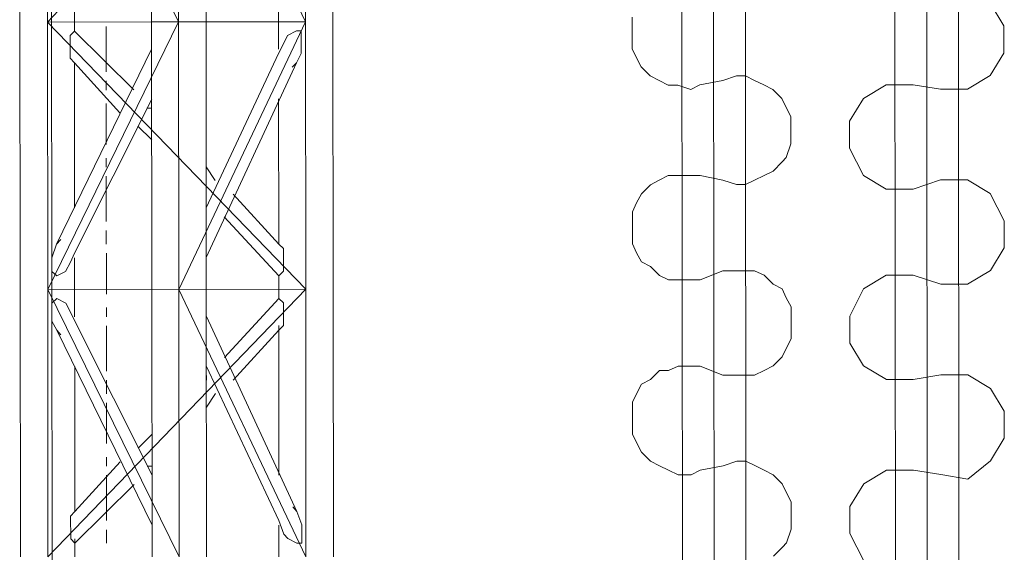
# Model space of a CAD drawing. Header units: inches. Extents: x -5850 to 5646, y 8947 to 13007.
# Tile 156 of 256: x -3949 to -3858, y 10738 to 10787. Entities that reach past the tile are written whole.
import ezdxf

# ---------------------------------------------------------------- set-up
doc = ezdxf.new("R2010")
doc.units = ezdxf.units.IN
doc.header["$MEASUREMENT"] = 0
doc.layers.add('at_Entity', color=7, linetype='Continuous')

msp = doc.modelspace()

# ---------------------------------------------------------------- linework, layer by layer
at = {"layer": 'at_Entity', "color": 1, "lineweight": 20}
for p, q in [((-3887.194, 10397.381), (-3888.334, 11674.291)), ((-3884.239, 10397.383), (-3885.379, 11674.293)), ((-3881.283, 10397.386), (-3882.423, 11674.296)), ((-3867.388, 10448.088), (-3868.283, 11450.862)), ((-3864.432, 10448.091), (-3865.327, 11450.864)), ((-3861.477, 10448.093), (-3862.372, 11450.867)), ((-3857.541, 10786.859), (-3858.825, 10788.971)), ((-3892.169, 10784.714), (-3892.171, 10787.67)), ((-3857.539, 10784.321), (-3857.541, 10786.859)), ((-3891.777, 10783.873), (-3892.169, 10784.714)), ((-3858.819, 10782.212), (-3857.539, 10784.321)), ((-3891.331, 10783.025), (-3891.777, 10783.873)), ((-3890.493, 10782.184), (-3891.331, 10783.025)), ((-3889.657, 10781.761), (-3890.493, 10782.184)), ((-3888.82, 10781.338), (-3889.657, 10781.761)), ((-3883.746, 10781.766), (-3885.864, 10781.341)), ((-3883.746, 10781.766), (-3882.463, 10782.191)), ((-3882.463, 10782.191), (-3881.627, 10782.192)), ((-3881.627, 10782.192), (-3880.79, 10781.769)), ((-3880.79, 10781.769), (-3879.897, 10781.346)), ((-3860.937, 10780.945), (-3858.819, 10782.212)), ((-3887.927, 10781.339), (-3888.82, 10781.338)), ((-3886.7, 10780.922), (-3887.927, 10781.339)), ((-3885.864, 10781.341), (-3886.7, 10780.922)), ((-3879.897, 10781.346), (-3879.061, 10780.929)), ((-3879.061, 10780.929), (-3878.223, 10780.082)), ((-3868.522, 10781.356), (-3870.639, 10780.088)), ((-3866.012, 10781.358), (-3868.522, 10781.356)), ((-3866.012, 10781.358), (-3863.447, 10780.942)), ((-3863.447, 10780.942), (-3860.937, 10780.945)), ((-3878.223, 10780.082), (-3877.832, 10779.234)), ((-3870.639, 10780.088), (-3871.92, 10777.974)), ((-3877.832, 10779.234), (-3877.385, 10778.393)), ((-3877.385, 10778.393), (-3877.383, 10775.861)), ((-3871.92, 10777.974), (-3871.918, 10775.442)), ((-3877.383, 10775.861), (-3877.828, 10774.589)), ((-3871.918, 10775.442), (-3870.633, 10772.912)), ((-3878.218, 10774.171), (-3879.054, 10773.322)), ((-3877.828, 10774.589), (-3878.218, 10774.171)), ((-3879.054, 10773.322), (-3879.89, 10772.903)), ((-3890.484, 10772.046), (-3889.648, 10772.471)), ((-3889.648, 10772.471), (-3888.812, 10772.895)), ((-3888.812, 10772.895), (-3885.857, 10772.898)), ((-3885.857, 10772.898), (-3883.737, 10772.476)), ((-3882.454, 10772.053), (-3883.737, 10772.476)), ((-3880.782, 10772.479), (-3881.618, 10772.054)), ((-3879.89, 10772.903), (-3880.782, 10772.479)), ((-3870.633, 10772.912), (-3868.513, 10771.642)), ((-3863.439, 10772.494), (-3866.003, 10771.644)), ((-3860.93, 10772.496), (-3863.439, 10772.494)), ((-3858.81, 10771.227), (-3860.93, 10772.496)), ((-3891.32, 10771.198), (-3890.484, 10772.046)), ((-3881.618, 10772.054), (-3882.454, 10772.053)), ((-3868.513, 10771.642), (-3866.003, 10771.644)), ((-3891.765, 10770.355), (-3891.32, 10771.198)), ((-3857.525, 10768.696), (-3858.81, 10771.227)), ((-3892.155, 10769.507), (-3891.765, 10770.355)), ((-3892.152, 10766.552), (-3892.155, 10769.507)), ((-3857.522, 10766.159), (-3857.525, 10768.696)), ((-3891.761, 10765.71), (-3892.152, 10766.552)), ((-3858.803, 10764.05), (-3857.522, 10766.159)), ((-3891.314, 10764.863), (-3891.761, 10765.71)), ((-3890.478, 10764.44), (-3891.314, 10764.863)), ((-3889.64, 10763.599), (-3890.478, 10764.44)), ((-3883.73, 10764.028), (-3885.848, 10763.178)), ((-3883.73, 10764.028), (-3880.774, 10764.03)), ((-3880.774, 10764.03), (-3879.882, 10763.607)), ((-3860.921, 10762.782), (-3858.803, 10764.05)), ((-3888.803, 10763.176), (-3889.64, 10763.599)), ((-3885.848, 10763.178), (-3888.803, 10763.176)), ((-3879.882, 10763.607), (-3879.044, 10762.766)), ((-3868.506, 10763.618), (-3870.624, 10762.35)), ((-3865.996, 10763.62), (-3868.506, 10763.618)), ((-3865.996, 10763.62), (-3863.43, 10762.78)), ((-3879.044, 10762.766), (-3878.208, 10762.343)), ((-3878.208, 10762.343), (-3877.816, 10761.496)), ((-3870.624, 10762.35), (-3871.904, 10759.811)), ((-3863.43, 10762.78), (-3860.921, 10762.782)), ((-3877.816, 10761.496), (-3877.37, 10760.654)), ((-3877.37, 10760.654), (-3877.367, 10757.699)), ((-3871.904, 10759.811), (-3871.902, 10757.28)), ((-3877.367, 10757.699), (-3877.812, 10756.851)), ((-3877.812, 10756.851), (-3878.202, 10756.003)), ((-3871.902, 10757.28), (-3870.617, 10755.167)), ((-3878.202, 10756.003), (-3879.038, 10755.16)), ((-3888.796, 10754.727), (-3887.904, 10755.152)), ((-3887.904, 10755.152), (-3885.841, 10755.154)), ((-3885.841, 10755.154), (-3883.721, 10754.308)), ((-3879.038, 10755.16), (-3879.874, 10754.735)), ((-3870.617, 10755.167), (-3868.497, 10753.903)), ((-3890.468, 10753.884), (-3889.632, 10754.727)), ((-3889.632, 10754.727), (-3888.796, 10754.727)), ((-3880.766, 10754.311), (-3883.721, 10754.308)), ((-3879.874, 10754.735), (-3880.766, 10754.311)), ((-3863.423, 10754.326), (-3865.988, 10753.906)), ((-3860.913, 10754.328), (-3863.423, 10754.326)), ((-3858.793, 10753.065), (-3860.913, 10754.328)), ((-3891.75, 10752.617), (-3891.304, 10753.459)), ((-3891.304, 10753.459), (-3890.468, 10753.884)), ((-3868.497, 10753.903), (-3865.988, 10753.906)), ((-3857.509, 10750.952), (-3858.793, 10753.065)), ((-3892.139, 10751.769), (-3891.75, 10752.617)), ((-3892.137, 10748.813), (-3892.139, 10751.769)), ((-3857.507, 10748.42), (-3857.509, 10750.952)), ((-3891.745, 10747.966), (-3892.137, 10748.813)), ((-3891.299, 10747.124), (-3891.745, 10747.966)), ((-3858.787, 10746.306), (-3857.507, 10748.42)), ((-3890.461, 10746.278), (-3891.299, 10747.124)), ((-3889.624, 10745.86), (-3890.461, 10746.278)), ((-3888.788, 10745.437), (-3889.624, 10745.86)), ((-3883.713, 10745.865), (-3885.832, 10745.44)), ((-3883.713, 10745.865), (-3882.431, 10746.285)), ((-3882.431, 10746.285), (-3881.595, 10746.286)), ((-3881.595, 10746.286), (-3880.758, 10745.868)), ((-3880.758, 10745.868), (-3879.865, 10745.445)), ((-3860.905, 10744.614), (-3858.787, 10746.306)), ((-3887.895, 10745.014), (-3888.788, 10745.437)), ((-3886.668, 10745.015), (-3887.895, 10745.014)), ((-3885.832, 10745.44), (-3886.668, 10745.015)), ((-3879.865, 10745.445), (-3879.029, 10745.022)), ((-3879.029, 10745.022), (-3878.191, 10744.175)), ((-3868.489, 10745.455), (-3870.607, 10744.182)), ((-3865.98, 10745.457), (-3868.489, 10745.455)), ((-3865.98, 10745.457), (-3863.415, 10745.036)), ((-3863.415, 10745.036), (-3860.905, 10744.614)), ((-3878.191, 10744.175), (-3877.8, 10743.333)), ((-3870.607, 10744.182), (-3871.888, 10742.073)), ((-3877.8, 10743.333), (-3877.353, 10742.492)), ((-3877.353, 10742.492), (-3877.351, 10739.954)), ((-3871.888, 10742.073), (-3871.886, 10739.536)), ((-3877.351, 10739.954), (-3877.796, 10738.688)), ((-3871.886, 10739.536), (-3870.601, 10737.005)), ((-3877.796, 10738.688), (-3878.186, 10738.264)), ((-3878.186, 10738.264), (-3879.022, 10737.421))]:
    msp.add_line(p, q, dxfattribs=at)
at = {"layer": 'at_Entity', "color": 7, "lineweight": 20}
for p, q in [((-3946.06, 10561.219), (-3946.745, 11328.294)), ((-3949.24, 10812.54), (-3949.195, 10762.28)), ((-3946.675, 10812.542), (-3934.44, 10787.214)), ((-3946.652, 10787.203), (-3946.675, 10812.542)), ((-3922.641, 10812.564), (-3946.652, 10787.203)), ((-3936.949, 10787.212), (-3936.972, 10812.551)), ((-3934.44, 10787.214), (-3934.463, 10812.553)), ((-3934.463, 10812.553), (-3922.618, 10787.224)), ((-3931.875, 10787.216), (-3931.898, 10812.555)), ((-3922.618, 10787.224), (-3922.641, 10812.564)), ((-3920.053, 10787.227), (-3920.076, 10812.566)), ((-3925.13, 10790.178), (-3925.127, 10787.222)), ((-3944.143, 10787.205), (-3944.144, 10788.471)), ((-3936.949, 10787.212), (-3946.652, 10787.203)), ((-3946.63, 10762.282), (-3946.652, 10787.203)), ((-3922.596, 10762.303), (-3946.652, 10787.203)), ((-3934.44, 10787.214), (-3946.63, 10762.282)), ((-3944.142, 10786.358), (-3944.143, 10787.205)), ((-3936.949, 10787.212), (-3922.618, 10787.224)), ((-3936.927, 10762.291), (-3936.949, 10787.212)), ((-3934.418, 10762.293), (-3934.44, 10787.214)), ((-3922.618, 10787.224), (-3934.418, 10762.293)), ((-3931.853, 10762.295), (-3931.875, 10787.216)), ((-3925.127, 10787.222), (-3925.125, 10784.685)), ((-3922.596, 10762.303), (-3922.618, 10787.224)), ((-3920.031, 10762.306), (-3920.053, 10787.227)), ((-3944.532, 10785.939), (-3944.142, 10786.358)), ((-3944.142, 10786.358), (-3938.617, 10780.875)), ((-3923.454, 10786.376), (-3924.29, 10785.957)), ((-3923.008, 10786.376), (-3923.454, 10786.376)), ((-3923.006, 10784.263), (-3923.008, 10786.376)), ((-3944.53, 10783.826), (-3944.532, 10785.939)), ((-3924.29, 10785.957), (-3924.679, 10785.109)), ((-3936.947, 10784.674), (-3945.797, 10766.504)), ((-3931.859, 10769.896), (-3925.125, 10784.261)), ((-3924.679, 10785.109), (-3925.125, 10784.261)), ((-3923.451, 10783.421), (-3923.006, 10784.263)), ((-3944.14, 10783.402), (-3944.53, 10783.826)), ((-3944.128, 10769.885), (-3944.14, 10783.402)), ((-3944.14, 10783.402), (-3939.897, 10778.761)), ((-3931.855, 10765.251), (-3923.451, 10783.421)), ((-3923.841, 10782.996), (-3923.451, 10783.421)), ((-3936.943, 10780.029), (-3944.124, 10765.664)), ((-3925.121, 10780.04), (-3925.109, 10766.523)), ((-3937.388, 10779.181), (-3936.942, 10779.182)), ((-3938.223, 10777.496), (-3936.94, 10776.226)), ((-3931.863, 10773.699), (-3931.025, 10772.434)), ((-3931.86, 10770.743), (-3931.861, 10771.162)), ((-3929.351, 10771.164), (-3925.109, 10766.523)), ((-3930.186, 10769.055), (-3925.106, 10763.567)), ((-3945.408, 10766.928), (-3945.797, 10766.504)), ((-3945.797, 10766.504), (-3946.242, 10765.238)), ((-3925.109, 10766.523), (-3924.662, 10766.099)), ((-3924.662, 10766.099), (-3924.661, 10763.991)), ((-3946.242, 10765.238), (-3946.241, 10763.972)), ((-3944.513, 10764.816), (-3944.124, 10765.664)), ((-3944.121, 10762.284), (-3944.123, 10765.24)), ((-3944.959, 10763.973), (-3944.513, 10764.816)), ((-3946.241, 10763.972), (-3945.795, 10763.549)), ((-3945.795, 10763.549), (-3944.959, 10763.973)), ((-3924.661, 10763.991), (-3925.106, 10763.567)), ((-3925.106, 10763.567), (-3925.105, 10762.301)), ((-3949.195, 10762.28), (-3949.173, 10737.359)), ((-3922.596, 10762.303), (-3946.63, 10762.282)), ((-3946.608, 10737.361), (-3946.63, 10762.282)), ((-3946.63, 10762.282), (-3934.396, 10737.372)), ((-3922.596, 10762.303), (-3946.608, 10737.361)), ((-3944.119, 10759.747), (-3944.121, 10762.284)), ((-3936.927, 10762.291), (-3936.905, 10737.37)), ((-3934.396, 10737.372), (-3934.418, 10762.293)), ((-3934.418, 10762.293), (-3922.574, 10737.382)), ((-3931.83, 10737.374), (-3931.853, 10762.295)), ((-3925.105, 10762.301), (-3925.104, 10761.454)), ((-3925.105, 10762.301), (-3925.104, 10761.454)), ((-3922.574, 10737.382), (-3922.596, 10762.303)), ((-3920.008, 10737.385), (-3920.031, 10762.306)), ((-3946.239, 10761.011), (-3945.793, 10761.435)), ((-3946.239, 10761.011), (-3945.793, 10761.435)), ((-3945.793, 10761.435), (-3944.956, 10761.012)), ((-3945.793, 10761.435), (-3944.956, 10761.012)), ((-3930.174, 10755.956), (-3925.104, 10761.454)), ((-3925.104, 10761.454), (-3930.174, 10755.956)), ((-3925.104, 10761.454), (-3924.658, 10761.03)), ((-3924.658, 10761.03), (-3925.104, 10761.454)), ((-3946.237, 10759.321), (-3946.239, 10761.011)), ((-3946.237, 10759.321), (-3946.239, 10761.011)), ((-3944.956, 10761.012), (-3944.509, 10760.17)), ((-3944.956, 10761.012), (-3944.509, 10760.17)), ((-3924.658, 10761.03), (-3924.656, 10758.922)), ((-3924.656, 10758.922), (-3924.658, 10761.03)), ((-3944.509, 10760.17), (-3944.118, 10759.323)), ((-3944.509, 10760.17), (-3944.118, 10759.323)), ((-3931.85, 10759.758), (-3923.414, 10741.603)), ((-3945.79, 10758.48), (-3946.237, 10759.321)), ((-3945.79, 10758.48), (-3946.237, 10759.321)), ((-3936.912, 10744.97), (-3944.118, 10759.323)), ((-3944.118, 10759.323), (-3936.912, 10744.97)), ((-3925.102, 10758.498), (-3925.102, 10758.922)), ((-3924.656, 10758.922), (-3925.102, 10758.498)), ((-3925.102, 10758.498), (-3924.656, 10758.922)), ((-3936.908, 10740.325), (-3945.79, 10758.48)), ((-3945.4, 10758.056), (-3945.79, 10758.48)), ((-3945.4, 10758.056), (-3945.79, 10758.48)), ((-3929.336, 10753.849), (-3925.102, 10758.498)), ((-3925.102, 10758.498), (-3925.09, 10744.981)), ((-3944.102, 10741.585), (-3944.114, 10755.102)), ((-3931.846, 10755.113), (-3925.086, 10740.759)), ((-3925.086, 10740.759), (-3931.846, 10755.113)), ((-3931.845, 10753.847), (-3931.846, 10754.265)), ((-3931.008, 10752.582), (-3931.843, 10751.31)), ((-3936.915, 10748.773), (-3938.197, 10747.506)), ((-3944.102, 10741.585), (-3939.868, 10746.233)), ((-3937.359, 10745.817), (-3936.913, 10745.818)), ((-3944.1, 10738.629), (-3938.584, 10744.121)), ((-3944.102, 10741.585), (-3944.103, 10742.008)), ((-3923.805, 10742.026), (-3923.414, 10741.603)), ((-3923.805, 10742.026), (-3923.414, 10741.603)), ((-3944.492, 10741.16), (-3944.102, 10741.585)), ((-3944.102, 10741.585), (-3944.492, 10741.16)), ((-3944.49, 10739.047), (-3944.492, 10741.16)), ((-3944.492, 10741.16), (-3944.49, 10739.047)), ((-3923.414, 10741.603), (-3922.967, 10740.338)), ((-3923.414, 10741.603), (-3922.967, 10740.338)), ((-3924.639, 10739.488), (-3925.086, 10740.759)), ((-3924.639, 10739.488), (-3925.086, 10740.759)), ((-3925.086, 10740.336), (-3925.083, 10737.38)), ((-3922.967, 10740.338), (-3922.965, 10738.648)), ((-3922.967, 10740.338), (-3922.965, 10738.648)), ((-3924.248, 10739.065), (-3924.639, 10739.488)), ((-3924.248, 10739.065), (-3924.639, 10739.488)), ((-3944.1, 10738.629), (-3944.49, 10739.047)), ((-3944.49, 10739.047), (-3944.1, 10738.629)), ((-3944.1, 10738.629), (-3944.1, 10739.047)), ((-3944.099, 10737.363), (-3944.1, 10738.629)), ((-3923.411, 10738.648), (-3924.248, 10739.065)), ((-3923.411, 10738.648), (-3924.248, 10739.065)), ((-3922.965, 10738.648), (-3923.411, 10738.648)), ((-3922.965, 10738.648), (-3923.411, 10738.648))]:
    msp.add_line(p, q, dxfattribs=at)
at = {"layer": 'at_Entity', "color": 3, "lineweight": 20}
for p, q in [((-3941.187, 10786.784), (-3941.183, 10782.563)), ((-3941.183, 10781.715), (-3941.182, 10780.873)), ((-3941.181, 10779.602), (-3941.177, 10775.804)), ((-3941.176, 10774.533), (-3941.175, 10773.691)), ((-3941.175, 10772.849), (-3941.171, 10768.622)), ((-3941.17, 10767.78), (-3941.169, 10766.508)), ((-3941.168, 10765.666), (-3941.165, 10761.863)), ((-3941.164, 10760.597), (-3941.163, 10759.75)), ((-3941.162, 10758.908), (-3941.159, 10754.681)), ((-3941.158, 10753.839), (-3941.157, 10752.573)), ((-3941.156, 10751.725), (-3941.152, 10747.922)), ((-3941.151, 10746.656), (-3941.151, 10745.814)), ((-3941.15, 10744.966), (-3941.146, 10740.745)), ((-3941.145, 10739.898), (-3941.144, 10738.632))]:
    msp.add_line(p, q, dxfattribs=at)

doc.saveas('drawing.dxf')
